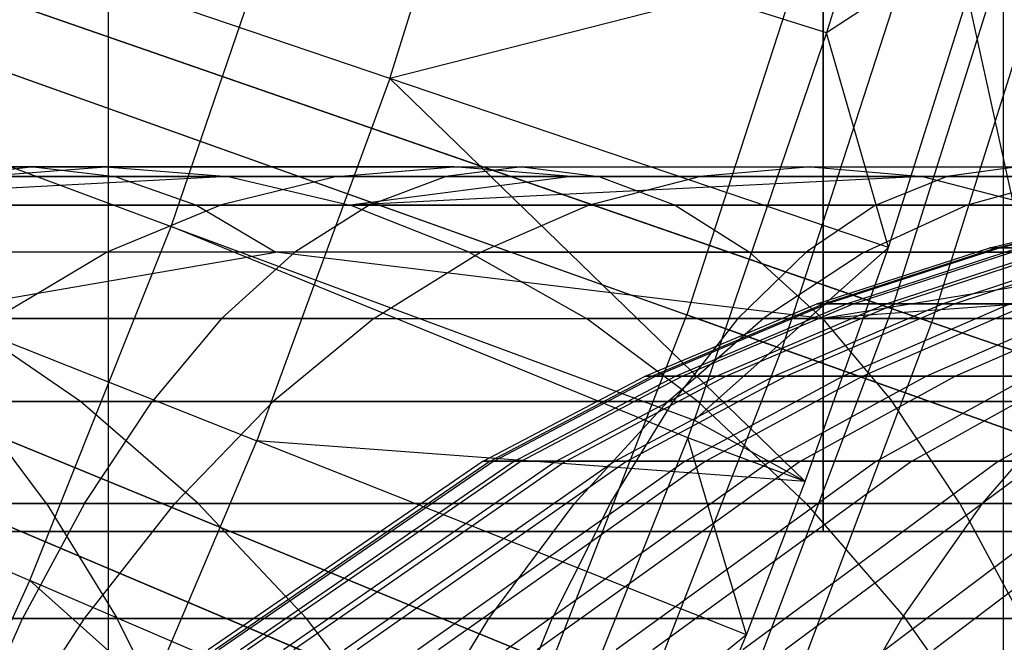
# Model space of a CAD drawing. Extents: x 0.1 to 12.1, y -6 to 6.
# Tile 170 of 256: x 7.953 to 8.223, y -0.83 to -0.66. Entities that reach past the tile are written whole.
import ezdxf

# ---------------------------------------------------------------- set-up
doc = ezdxf.new("R2010")
doc.units = 0
doc.header["$LTSCALE"] = 2.54
doc.layers.get('0').update_dxf_attribs({"linetype": 'CONTINUOUS'})

# ---------------------------------------------------------------- blocks, each defined once
blk = doc.blocks.new('DROPS_COLOR_B-11195_STL')
at = {"color": 0}
for p, q in [((8.26442, -0.8889, 51.36304), (7.87284, 0.89999, 51.22382)), ((8.26442, -0.8889, 51.36304), (7.87284, 0.89999, 51.22382)), ((7.977, -0.9, 47.44527), (7.977, 0.9, 47.44527)), ((7.977, -0.9, 47.44527), (7.977, 0.9, 47.44527)), ((7.977, -0.9, 40.42383), (7.977, 0.9, 40.42383)), ((7.977, -0.9, 40.42383), (7.977, 0.9, 40.42383)), ((8.22256, -0.9, 47.29956), (8.22256, 0.9, 47.29956)), ((8.22256, -0.9, 47.29956), (8.22256, 0.9, 47.29956)), ((8.22256, -0.9, 40.56953), (8.22256, 0.9, 40.56953)), ((8.22256, -0.9, 40.56953), (8.22256, 0.9, 40.56953)), ((8.17309, 0, 17.41607), (8.17309, -0.8, 17.41607)), ((8.17309, 0, 17.41607), (8.17309, -0.8, 17.41607)), ((8.17309, -0.8, 36.47914), (8.17309, 0, 36.47914)), ((8.17309, -0.8, 36.47914), (8.17309, 0, 36.47914)), ((8.05424, -0.67578, 13.42236), (8.08567, -0.57473, 13.42236)), ((8.05424, -0.67578, 13.42236), (8.08567, -0.57473, 13.42236)), ((7.99426, -0.71636, 13.35397), (8.02806, -0.61747, 13.35397)), ((7.99426, -0.71636, 13.35397), (8.02806, -0.61747, 13.35397)), ((8.17404, -0.66327, 13.28327), (8.02806, -0.61747, 13.35397)), ((8.17404, -0.66327, 13.28327), (8.02806, -0.61747, 13.35397)), ((8.17458, -0.6209, 2.3419), (8.13569, -0.7406, 2.3419)), ((8.17458, -0.6209, 2.3419), (8.13569, -0.7406, 2.3419)), ((8.1859, -0.62421, 13.28327), (8.17404, -0.66327, 13.28327)), ((8.1859, -0.62421, 13.28327), (8.17404, -0.66327, 13.28327)), ((8.05424, -0.67578, 13.42236), (7.91075, -0.62715, 13.48847)), ((8.05424, -0.67578, 13.42236), (7.91075, -0.62715, 13.48847)), ((8.20111, -0.62869, 13.03183), (8.16173, -0.7499, 13.03183)), ((8.20111, -0.62869, 13.03183), (8.16173, -0.7499, 13.03183)), ((8.2189, -0.6339, 13.3555), (8.05424, -0.67578, 13.42236)), ((8.2189, -0.6339, 13.3555), (8.05424, -0.67578, 13.42236)), ((8.2189, -0.6339, 13.3555), (8.17404, -0.66327, 13.28327)), ((8.2189, -0.6339, 13.3555), (8.17404, -0.66327, 13.28327)), ((8.19101, -0.72212, 13.3555), (8.2189, -0.6339, 13.3555)), ((8.19101, -0.72212, 13.3555), (8.2189, -0.6339, 13.3555)), ((7.85355, -0.63994, 2.21277), (8.13569, -0.7406, 2.3419)), ((7.85355, -0.63994, 2.21277), (8.13569, -0.7406, 2.3419)), ((7.88023, -0.64946, 13.16251), (8.16173, -0.7499, 13.03183)), ((7.88023, -0.64946, 13.16251), (8.16173, -0.7499, 13.03183)), ((7.84969, -0.66281, 13.42089), (7.99426, -0.71636, 13.35397)), ((7.84969, -0.66281, 13.42089), (7.99426, -0.71636, 13.35397)), ((8.17404, -0.66327, 13.28327), (8.13773, -0.76949, 13.28327)), ((8.17404, -0.66327, 13.28327), (8.13773, -0.76949, 13.28327)), ((8.19101, -0.72212, 13.3555), (8.17404, -0.66327, 13.28327)), ((8.19101, -0.72212, 13.3555), (8.17404, -0.66327, 13.28327)), ((8.05424, -0.67578, 13.42236), (8.01777, -0.77512, 13.42236)), ((8.05424, -0.67578, 13.42236), (8.01777, -0.77512, 13.42236)), ((8.16817, -0.78629, 13.3555), (8.05424, -0.67578, 13.42236)), ((8.19101, -0.72212, 13.3555), (8.05424, -0.67578, 13.42236)), ((8.16817, -0.78629, 13.3555), (8.05424, -0.67578, 13.42236)), ((8.19101, -0.72212, 13.3555), (8.05424, -0.67578, 13.42236)), ((7.82397, -0.70001, 57.28521), (7.95643, -0.70001, 57.34536)), ((7.82397, -0.70001, 57.28521), (7.95643, -0.70001, 57.34536)), ((7.97619, -0.70001, 55.28629), (7.88319, -0.70001, 55.21391)), ((7.97619, -0.70001, 55.28629), (7.88319, -0.70001, 55.21391)), ((7.95643, -0.70001, 57.34536), (7.934, -0.70263, 57.39665)), ((7.95643, -0.70001, 57.34536), (7.934, -0.70263, 57.39665)), ((7.94253, -0.70263, 55.33102), (7.97619, -0.70001, 55.28629)), ((7.94253, -0.70263, 55.33102), (7.97619, -0.70001, 55.28629)), ((7.95643, -0.70001, 57.34536), (8.09051, -0.70001, 57.40181)), ((7.95643, -0.70001, 57.34536), (8.09051, -0.70001, 57.40181)), ((7.95643, -0.70001, 57.34536), (7.97887, -0.70263, 57.29406)), ((7.95643, -0.70001, 57.34536), (7.97887, -0.70263, 57.29406)), ((7.97619, -0.70001, 55.28629), (8.00985, -0.70263, 55.24155)), ((8.07181, -0.70001, 55.35566), (7.97619, -0.70001, 55.28629)), ((7.97619, -0.70001, 55.28629), (8.00985, -0.70263, 55.24155)), ((8.07181, -0.70001, 55.35566), (7.97619, -0.70001, 55.28629)), ((8.03968, -0.70263, 55.40151), (8.07181, -0.70001, 55.35566)), ((8.03968, -0.70263, 55.40151), (8.07181, -0.70001, 55.35566)), ((8.09051, -0.70001, 57.40181), (8.06949, -0.70263, 57.45371)), ((8.09051, -0.70001, 57.40181), (8.06949, -0.70263, 57.45371)), ((8.10394, -0.70263, 55.30981), (8.07181, -0.70001, 55.35566)), ((8.07181, -0.70001, 55.35566), (8.16972, -0.70001, 55.42179)), ((8.07181, -0.70001, 55.35566), (8.16972, -0.70001, 55.42179)), ((8.10394, -0.70263, 55.30981), (8.07181, -0.70001, 55.35566)), ((8.09051, -0.70001, 57.40181), (8.22648, -0.70001, 57.45469)), ((8.09051, -0.70001, 57.40181), (8.22648, -0.70001, 57.45469)), ((8.09051, -0.70001, 57.40181), (8.11153, -0.70263, 57.34992)), ((8.09051, -0.70001, 57.40181), (8.11153, -0.70263, 57.34992)), ((8.16972, -0.70001, 55.42179), (8.13916, -0.70263, 55.4687)), ((8.16972, -0.70001, 55.42179), (8.13916, -0.70263, 55.4687)), ((8.16972, -0.70001, 55.42179), (8.2702, -0.70001, 55.48484)), ((8.16972, -0.70001, 55.42179), (8.20029, -0.70263, 55.37488)), ((8.16972, -0.70001, 55.42179), (8.2702, -0.70001, 55.48484)), ((8.16972, -0.70001, 55.42179), (8.20029, -0.70263, 55.37488)), ((8.22648, -0.70001, 57.45469), (8.20689, -0.70263, 57.50715)), ((8.22648, -0.70001, 57.45469), (8.20689, -0.70263, 57.50715)), ((7.97887, -0.70263, 57.29406), (7.84781, -0.70263, 57.23455)), ((7.97887, -0.70263, 57.29406), (7.84781, -0.70263, 57.23455)), ((8.00985, -0.70263, 55.24155), (7.86572, -0.7105, 55.05386)), ((8.00985, -0.70263, 55.24155), (7.86572, -0.7105, 55.05386)), ((7.91834, -0.70263, 55.17032), (8.00985, -0.70263, 55.24155)), ((7.91834, -0.70263, 55.17032), (8.00985, -0.70263, 55.24155)), ((8.06949, -0.70263, 57.45371), (7.934, -0.70263, 57.39665)), ((8.06949, -0.70263, 57.45371), (7.934, -0.70263, 57.39665)), ((8.03968, -0.70263, 55.40151), (7.94253, -0.70263, 55.33102)), ((8.03968, -0.70263, 55.40151), (7.94253, -0.70263, 55.33102)), ((8.11153, -0.70263, 57.34992), (7.97887, -0.70263, 57.29406)), ((7.97887, -0.70263, 57.29406), (8.00121, -0.7105, 57.24299)), ((7.97887, -0.70263, 57.29406), (8.00121, -0.7105, 57.24299)), ((8.11153, -0.70263, 57.34992), (7.97887, -0.70263, 57.29406)), ((8.03968, -0.70263, 55.40151), (8.0077, -0.7105, 55.44716)), ((8.03968, -0.70263, 55.40151), (8.0077, -0.7105, 55.44716)), ((8.00985, -0.70263, 55.24155), (8.10394, -0.70263, 55.30981)), ((8.00985, -0.70263, 55.24155), (8.10394, -0.70263, 55.30981)), ((8.00985, -0.70263, 55.24155), (8.04336, -0.7105, 55.197)), ((8.00985, -0.70263, 55.24155), (8.04336, -0.7105, 55.197)), ((8.03968, -0.70263, 55.40151), (8.13916, -0.70263, 55.4687)), ((8.03968, -0.70263, 55.40151), (8.13916, -0.70263, 55.4687)), ((8.20029, -0.70263, 55.37488), (8.04336, -0.7105, 55.197)), ((8.10394, -0.70263, 55.30981), (8.04336, -0.7105, 55.197)), ((8.20029, -0.70263, 55.37488), (8.04336, -0.7105, 55.197)), ((8.10394, -0.70263, 55.30981), (8.04336, -0.7105, 55.197)), ((8.04856, -0.7105, 57.50537), (8.06949, -0.70263, 57.45371)), ((8.04856, -0.7105, 57.50537), (8.06949, -0.70263, 57.45371)), ((8.20689, -0.70263, 57.50715), (8.06949, -0.70263, 57.45371)), ((8.20689, -0.70263, 57.50715), (8.06949, -0.70263, 57.45371)), ((8.10394, -0.70263, 55.30981), (8.20029, -0.70263, 55.37488)), ((8.10394, -0.70263, 55.30981), (8.20029, -0.70263, 55.37488)), ((8.10873, -0.7105, 55.5154), (8.13916, -0.70263, 55.4687)), ((8.10873, -0.7105, 55.5154), (8.13916, -0.70263, 55.4687)), ((8.24606, -0.70263, 57.40224), (8.11153, -0.70263, 57.34992)), ((8.11153, -0.70263, 57.34992), (8.13246, -0.7105, 57.29825)), ((8.11153, -0.70263, 57.34992), (8.13246, -0.7105, 57.29825)), ((8.24606, -0.70263, 57.40224), (8.11153, -0.70263, 57.34992)), ((8.24125, -0.70263, 55.53275), (8.13916, -0.70263, 55.4687)), ((8.24125, -0.70263, 55.53275), (8.13916, -0.70263, 55.4687)), ((8.1874, -0.7105, 57.55937), (8.20689, -0.70263, 57.50715)), ((8.1874, -0.7105, 57.55937), (8.20689, -0.70263, 57.50715)), ((8.20029, -0.70263, 55.37488), (8.29916, -0.70263, 55.43692)), ((8.20029, -0.70263, 55.37488), (8.29916, -0.70263, 55.43692)), ((8.20029, -0.70263, 55.37488), (8.23071, -0.7105, 55.32818)), ((8.20029, -0.70263, 55.37488), (8.23071, -0.7105, 55.32818)), ((8.34572, -0.70263, 57.55677), (8.20689, -0.70263, 57.50715)), ((8.34572, -0.70263, 57.55677), (8.20689, -0.70263, 57.50715)), ((8.21242, -0.7105, 55.58046), (8.24125, -0.70263, 55.53275)), ((8.21242, -0.7105, 55.58046), (8.24125, -0.70263, 55.53275)), ((8.04336, -0.7105, 55.197), (7.86572, -0.7105, 55.05386)), ((8.04336, -0.7105, 55.197), (7.86572, -0.7105, 55.05386)), ((7.87154, -0.7105, 57.18411), (8.00121, -0.7105, 57.24299)), ((7.87154, -0.7105, 57.18411), (8.00121, -0.7105, 57.24299)), ((7.90902, -0.7105, 55.37557), (8.0077, -0.7105, 55.44716)), ((7.90902, -0.7105, 55.37557), (8.0077, -0.7105, 55.44716)), ((7.91166, -0.7105, 57.44772), (8.04856, -0.7105, 57.50537)), ((7.91166, -0.7105, 57.44772), (8.04856, -0.7105, 57.50537)), ((7.97654, -0.72343, 55.49161), (8.0077, -0.7105, 55.44716)), ((7.97654, -0.72343, 55.49161), (8.0077, -0.7105, 55.44716)), ((8.00121, -0.7105, 57.24299), (8.13246, -0.7105, 57.29825)), ((8.00121, -0.7105, 57.24299), (8.13246, -0.7105, 57.29825)), ((8.00121, -0.7105, 57.24299), (8.02296, -0.72343, 57.19325)), ((8.00121, -0.7105, 57.24299), (8.02296, -0.72343, 57.19325)), ((8.10873, -0.7105, 55.5154), (8.0077, -0.7105, 55.44716)), ((8.10873, -0.7105, 55.5154), (8.0077, -0.7105, 55.44716)), ((8.04856, -0.7105, 57.50537), (8.02818, -0.72343, 57.55569)), ((8.04856, -0.7105, 57.50537), (8.02818, -0.72343, 57.55569)), ((8.07599, -0.72343, 55.15363), (8.04336, -0.7105, 55.197)), ((8.04336, -0.7105, 55.197), (8.23071, -0.7105, 55.32818)), ((8.04336, -0.7105, 55.197), (8.23071, -0.7105, 55.32818)), ((8.07599, -0.72343, 55.15363), (8.04336, -0.7105, 55.197)), ((8.04856, -0.7105, 57.50537), (8.1874, -0.7105, 57.55937)), ((8.04856, -0.7105, 57.50537), (8.1874, -0.7105, 57.55937)), ((8.07909, -0.72343, 55.56088), (8.10873, -0.7105, 55.5154)), ((8.07909, -0.72343, 55.56088), (8.10873, -0.7105, 55.5154)), ((8.21242, -0.7105, 55.58046), (8.10873, -0.7105, 55.5154)), ((8.21242, -0.7105, 55.58046), (8.10873, -0.7105, 55.5154)), ((8.13246, -0.7105, 57.29825), (8.26556, -0.7105, 57.35002)), ((8.13246, -0.7105, 57.29825), (8.26556, -0.7105, 57.35002)), ((8.13246, -0.7105, 57.29825), (8.15284, -0.72343, 57.24794)), ((8.13246, -0.7105, 57.29825), (8.15284, -0.72343, 57.24794)), ((8.1874, -0.7105, 57.55937), (8.16841, -0.72343, 57.61022)), ((8.1874, -0.7105, 57.55937), (8.16841, -0.72343, 57.61022)), ((8.18434, -0.72343, 55.62692), (8.21242, -0.7105, 55.58046)), ((8.18434, -0.72343, 55.62692), (8.21242, -0.7105, 55.58046)), ((8.1874, -0.7105, 57.55937), (8.32767, -0.7105, 57.60951)), ((8.1874, -0.7105, 57.55937), (8.32767, -0.7105, 57.60951)), ((8.31824, -0.7105, 55.64199), (8.21242, -0.7105, 55.58046)), ((8.31824, -0.7105, 55.64199), (8.21242, -0.7105, 55.58046)), ((8.21876, -0.72218, 52.48011), (8.26784, -0.71065, 52.48036)), ((8.21876, -0.72218, 52.48011), (8.26784, -0.71065, 52.48036)), ((8.22051, -0.72218, 52.57053), (8.26954, -0.71065, 52.5684)), ((8.22051, -0.72218, 52.57053), (8.26954, -0.71065, 52.5684)), ((8.22143, -0.72218, 52.39041), (8.27044, -0.71065, 52.39302)), ((8.22143, -0.72218, 52.39041), (8.27044, -0.71065, 52.39302)), ((7.95549, -0.8134, 13.35397), (7.99426, -0.71636, 13.35397)), ((7.95549, -0.8134, 13.35397), (7.99426, -0.71636, 13.35397)), ((8.13595, -0.77428, 13.28327), (7.99426, -0.71636, 13.35397)), ((7.99426, -0.71636, 13.35397), (8.13773, -0.76949, 13.28327)), ((8.13595, -0.77428, 13.28327), (7.99426, -0.71636, 13.35397)), ((7.99426, -0.71636, 13.35397), (8.13773, -0.76949, 13.28327)), ((7.8769, -0.71935, 13.48847), (8.01777, -0.77512, 13.42236)), ((7.8769, -0.71935, 13.48847), (8.01777, -0.77512, 13.42236)), ((7.97654, -0.72343, 55.49161), (7.87638, -0.72343, 55.41895)), ((7.97654, -0.72343, 55.49161), (7.87638, -0.72343, 55.41895)), ((8.02818, -0.72343, 57.55569), (7.8899, -0.72343, 57.49746)), ((8.02818, -0.72343, 57.55569), (7.8899, -0.72343, 57.49746)), ((8.02296, -0.72343, 57.19325), (7.89465, -0.72343, 57.13499)), ((8.02296, -0.72343, 57.19325), (7.89465, -0.72343, 57.13499)), ((8.07599, -0.72343, 55.15363), (7.9012, -0.72343, 55.01278)), ((8.07599, -0.72343, 55.15363), (7.9012, -0.72343, 55.01278)), ((7.91744, -0.74162, 57.08654), (8.02296, -0.72343, 57.19325)), ((7.91744, -0.74162, 57.08654), (8.02296, -0.72343, 57.19325)), ((7.94582, -0.74162, 55.53546), (7.97654, -0.72343, 55.49161)), ((7.94582, -0.74162, 55.53546), (7.97654, -0.72343, 55.49161)), ((8.07909, -0.72343, 55.56088), (7.97654, -0.72343, 55.49161)), ((8.07909, -0.72343, 55.56088), (7.97654, -0.72343, 55.49161)), ((8.00808, -0.74162, 57.60531), (8.02818, -0.72343, 57.55569)), ((8.00808, -0.74162, 57.60531), (8.02818, -0.72343, 57.55569)), ((8.17294, -0.74162, 57.19832), (8.02296, -0.72343, 57.19325)), ((8.17294, -0.74162, 57.19832), (8.02296, -0.72343, 57.19325)), ((8.15284, -0.72343, 57.24794), (8.02296, -0.72343, 57.19325)), ((8.15284, -0.72343, 57.24794), (8.02296, -0.72343, 57.19325)), ((8.16841, -0.72343, 57.61022), (8.02818, -0.72343, 57.55569)), ((8.16841, -0.72343, 57.61022), (8.02818, -0.72343, 57.55569)), ((8.04987, -0.74162, 55.60573), (8.07909, -0.72343, 55.56088)), ((8.04987, -0.74162, 55.60573), (8.07909, -0.72343, 55.56088)), ((8.07599, -0.72343, 55.15363), (8.26035, -0.72343, 55.2827)), ((8.07599, -0.72343, 55.15363), (8.26035, -0.72343, 55.2827)), ((8.07599, -0.72343, 55.15363), (8.10818, -0.74162, 55.11084)), ((8.07599, -0.72343, 55.15363), (8.10818, -0.74162, 55.11084)), ((8.18434, -0.72343, 55.62692), (8.07909, -0.72343, 55.56088)), ((8.18434, -0.72343, 55.62692), (8.07909, -0.72343, 55.56088)), ((8.19101, -0.72212, 13.3555), (8.13773, -0.76949, 13.28327)), ((8.19101, -0.72212, 13.3555), (8.13773, -0.76949, 13.28327)), ((8.14968, -0.74162, 57.66038), (8.16841, -0.72343, 57.61022)), ((8.14968, -0.74162, 57.66038), (8.16841, -0.72343, 57.61022)), ((8.17294, -0.74162, 57.19832), (8.15284, -0.72343, 57.24794)), ((8.28455, -0.72343, 57.29916), (8.15284, -0.72343, 57.24794)), ((8.17294, -0.74162, 57.19832), (8.15284, -0.72343, 57.24794)), ((8.28455, -0.72343, 57.29916), (8.15284, -0.72343, 57.24794)), ((8.18434, -0.72343, 55.62692), (8.15665, -0.74162, 55.67274)), ((8.18434, -0.72343, 55.62692), (8.15665, -0.74162, 55.67274)), ((8.16817, -0.78629, 13.3555), (8.19101, -0.72212, 13.3555)), ((8.16817, -0.78629, 13.3555), (8.19101, -0.72212, 13.3555)), ((8.31009, -0.72343, 57.66086), (8.16841, -0.72343, 57.61022)), ((8.31009, -0.72343, 57.66086), (8.16841, -0.72343, 57.61022)), ((8.17136, -0.73758, 52.47988), (8.21876, -0.72218, 52.48011)), ((8.17136, -0.73758, 52.47988), (8.21876, -0.72218, 52.48011)), ((8.41762, -0.72343, 57.34673), (8.17294, -0.74162, 57.19832)), ((8.41762, -0.72343, 57.34673), (8.17294, -0.74162, 57.19832)), ((8.28455, -0.72343, 57.29916), (8.17294, -0.74162, 57.19832)), ((8.28455, -0.72343, 57.29916), (8.17294, -0.74162, 57.19832)), ((8.17315, -0.73758, 52.5726), (8.22051, -0.72218, 52.57053)), ((8.17315, -0.73758, 52.5726), (8.22051, -0.72218, 52.57053)), ((8.1741, -0.73758, 52.38788), (8.22143, -0.72218, 52.39041)), ((8.1741, -0.73758, 52.38788), (8.22143, -0.72218, 52.39041)), ((8.1795, -0.73758, 52.66512), (8.2267, -0.72218, 52.66075)), ((8.1795, -0.73758, 52.66512), (8.2267, -0.72218, 52.66075)), ((8.1813, -0.73758, 52.29614), (8.22845, -0.72218, 52.30094)), ((8.1813, -0.73758, 52.29614), (8.22845, -0.72218, 52.30094)), ((8.18434, -0.72343, 55.62692), (8.29175, -0.72343, 55.68937)), ((8.18434, -0.72343, 55.62692), (8.29175, -0.72343, 55.68937)), ((8.19041, -0.73758, 52.75759), (8.23733, -0.72218, 52.75093)), ((8.19041, -0.73758, 52.75759), (8.23733, -0.72218, 52.75093)), ((8.19295, -0.73758, 52.20455), (8.23981, -0.72218, 52.21162)), ((8.19295, -0.73758, 52.20455), (8.23981, -0.72218, 52.21162)), ((8.2058, -0.73758, 52.84943), (8.25234, -0.72218, 52.84049)), ((8.2058, -0.73758, 52.84943), (8.25234, -0.72218, 52.84049)), ((8.20898, -0.73758, 52.11361), (8.25545, -0.72218, 52.12295)), ((8.20898, -0.73758, 52.11361), (8.25545, -0.72218, 52.12295)), ((8.22051, -0.72218, 52.57053), (8.21876, -0.72218, 52.48011)), ((8.21876, -0.72218, 52.48011), (8.22143, -0.72218, 52.39041)), ((8.22051, -0.72218, 52.57053), (8.21876, -0.72218, 52.48011)), ((8.21876, -0.72218, 52.48011), (8.22143, -0.72218, 52.39041)), ((8.2267, -0.72218, 52.66075), (8.22051, -0.72218, 52.57053)), ((8.2267, -0.72218, 52.66075), (8.22051, -0.72218, 52.57053)), ((8.22143, -0.72218, 52.39041), (8.22845, -0.72218, 52.30094)), ((8.22143, -0.72218, 52.39041), (8.22845, -0.72218, 52.30094)), ((8.12426, -0.7574, 52.47964), (8.17136, -0.73758, 52.47988)), ((8.12426, -0.7574, 52.47964), (8.17136, -0.73758, 52.47988)), ((8.1261, -0.7574, 52.57465), (8.17315, -0.73758, 52.5726)), ((8.1261, -0.7574, 52.57465), (8.17315, -0.73758, 52.5726)), ((8.12707, -0.7574, 52.38538), (8.1741, -0.73758, 52.38788)), ((8.12707, -0.7574, 52.38538), (8.1741, -0.73758, 52.38788)), ((8.1326, -0.7574, 52.66945), (8.1795, -0.73758, 52.66512)), ((8.1326, -0.7574, 52.66945), (8.1795, -0.73758, 52.66512)), ((8.13444, -0.7574, 52.29136), (8.1813, -0.73758, 52.29614)), ((8.13444, -0.7574, 52.29136), (8.1813, -0.73758, 52.29614)), ((8.14378, -0.7574, 52.7642), (8.19041, -0.73758, 52.75759)), ((8.14378, -0.7574, 52.7642), (8.19041, -0.73758, 52.75759)), ((8.14638, -0.7574, 52.19752), (8.19295, -0.73758, 52.20455)), ((8.14638, -0.7574, 52.19752), (8.19295, -0.73758, 52.20455)), ((8.15955, -0.7574, 52.85831), (8.2058, -0.73758, 52.84943)), ((8.15955, -0.7574, 52.85831), (8.2058, -0.73758, 52.84943)), ((8.16281, -0.7574, 52.10434), (8.20898, -0.73758, 52.11361)), ((8.16281, -0.7574, 52.10434), (8.20898, -0.73758, 52.11361)), ((8.17136, -0.73758, 52.47988), (8.17315, -0.73758, 52.5726)), ((8.1741, -0.73758, 52.38788), (8.17136, -0.73758, 52.47988)), ((8.17136, -0.73758, 52.47988), (8.17315, -0.73758, 52.5726)), ((8.1741, -0.73758, 52.38788), (8.17136, -0.73758, 52.47988)), ((8.17315, -0.73758, 52.5726), (8.1795, -0.73758, 52.66512)), ((8.17315, -0.73758, 52.5726), (8.1795, -0.73758, 52.66512)), ((8.1813, -0.73758, 52.29614), (8.1741, -0.73758, 52.38788)), ((8.1813, -0.73758, 52.29614), (8.1741, -0.73758, 52.38788)), ((8.17846, -0.7574, 52.94572), (8.22425, -0.73758, 52.93474)), ((8.17846, -0.7574, 52.94572), (8.22425, -0.73758, 52.93474)), ((8.1795, -0.73758, 52.66512), (8.19041, -0.73758, 52.75759)), ((8.1795, -0.73758, 52.66512), (8.19041, -0.73758, 52.75759)), ((8.19295, -0.73758, 52.20455), (8.1813, -0.73758, 52.29614)), ((8.19295, -0.73758, 52.20455), (8.1813, -0.73758, 52.29614)), ((8.18384, -0.7574, 52.01144), (8.22951, -0.73758, 52.02295)), ((8.18384, -0.7574, 52.01144), (8.22951, -0.73758, 52.02295)), ((8.19041, -0.73758, 52.75759), (8.2058, -0.73758, 52.84943)), ((8.19041, -0.73758, 52.75759), (8.2058, -0.73758, 52.84943)), ((8.20898, -0.73758, 52.11361), (8.19295, -0.73758, 52.20455)), ((8.20898, -0.73758, 52.11361), (8.19295, -0.73758, 52.20455)), ((8.2013, -0.7574, 53.03219), (8.24654, -0.73758, 53.01912)), ((8.2013, -0.7574, 53.03219), (8.24654, -0.73758, 53.01912)), ((8.2058, -0.73758, 52.84943), (8.22425, -0.73758, 52.93474)), ((8.2058, -0.73758, 52.84943), (8.22425, -0.73758, 52.93474)), ((8.22951, -0.73758, 52.02295), (8.20898, -0.73758, 52.11361)), ((8.22951, -0.73758, 52.02295), (8.20898, -0.73758, 52.11361)), ((8.20933, -0.7574, 51.91966), (8.25438, -0.73758, 51.93338)), ((8.20933, -0.7574, 51.91966), (8.25438, -0.73758, 51.93338)), ((8.09002, -0.85789, 2.3419), (7.81409, -0.74128, 2.21277)), ((8.09002, -0.85789, 2.3419), (7.81409, -0.74128, 2.21277)), ((7.86845, -0.74162, 57.54651), (8.00808, -0.74162, 57.60531)), ((7.86845, -0.74162, 57.54651), (8.00808, -0.74162, 57.60531)), ((7.91744, -0.74162, 57.08654), (8.17294, -0.74162, 57.19832)), ((7.91744, -0.74162, 57.08654), (8.17294, -0.74162, 57.19832)), ((7.96934, -0.76432, 54.93388), (7.93619, -0.74162, 54.97226)), ((7.93619, -0.74162, 54.97226), (8.10818, -0.74162, 55.11084)), ((7.96934, -0.76432, 54.93388), (7.93619, -0.74162, 54.97226)), ((7.93619, -0.74162, 54.97226), (8.10818, -0.74162, 55.11084)), ((8.04987, -0.74162, 55.60573), (7.94582, -0.74162, 55.53546)), ((8.04987, -0.74162, 55.60573), (7.94582, -0.74162, 55.53546)), ((8.00808, -0.74162, 57.60531), (7.98904, -0.76432, 57.65231)), ((8.00808, -0.74162, 57.60531), (7.98904, -0.76432, 57.65231)), ((8.00808, -0.74162, 57.60531), (8.14968, -0.74162, 57.66038)), ((8.00808, -0.74162, 57.60531), (8.14968, -0.74162, 57.66038)), ((8.04987, -0.74162, 55.60573), (8.02219, -0.76432, 55.64821)), ((8.04987, -0.74162, 55.60573), (8.02219, -0.76432, 55.64821)), ((8.04987, -0.74162, 55.60573), (8.15665, -0.74162, 55.67274)), ((8.04987, -0.74162, 55.60573), (8.15665, -0.74162, 55.67274)), ((8.09002, -0.85789, 2.3419), (8.13569, -0.7406, 2.3419)), ((8.09002, -0.85789, 2.3419), (8.13569, -0.7406, 2.3419)), ((8.28958, -0.74162, 55.23784), (8.10818, -0.74162, 55.11084)), ((8.13867, -0.76432, 55.07032), (8.10818, -0.74162, 55.11084)), ((8.28958, -0.74162, 55.23784), (8.10818, -0.74162, 55.11084)), ((8.13867, -0.76432, 55.07032), (8.10818, -0.74162, 55.11084)), ((8.13043, -0.76432, 55.71613), (8.15665, -0.74162, 55.67274)), ((8.13043, -0.76432, 55.71613), (8.15665, -0.74162, 55.67274)), ((8.14968, -0.74162, 57.66038), (8.13195, -0.76432, 57.70789)), ((8.14968, -0.74162, 57.66038), (8.13195, -0.76432, 57.70789)), ((8.41067, -0.83872, 2.48739), (8.13569, -0.7406, 2.3419)), ((8.41067, -0.83872, 2.48739), (8.13569, -0.7406, 2.3419)), ((8.14968, -0.74162, 57.66038), (8.29275, -0.74162, 57.71152)), ((8.14968, -0.74162, 57.66038), (8.29275, -0.74162, 57.71152)), ((8.26563, -0.74162, 55.73611), (8.15665, -0.74162, 55.67274)), ((8.26563, -0.74162, 55.73611), (8.15665, -0.74162, 55.67274)), ((8.17294, -0.74162, 57.19832), (8.43496, -0.74162, 57.29608)), ((8.17294, -0.74162, 57.19832), (8.43496, -0.74162, 57.29608)), ((8.17294, -0.74162, 57.19832), (8.19197, -0.76432, 57.15132)), ((8.17294, -0.74162, 57.19832), (8.19197, -0.76432, 57.15132)), ((8.16173, -0.7499, 13.03183), (8.11549, -0.86866, 13.03183)), ((8.16173, -0.7499, 13.03183), (8.11549, -0.86866, 13.03183)), ((8.16173, -0.7499, 13.03183), (8.436, -0.84776, 12.88484)), ((8.16173, -0.7499, 13.03183), (8.436, -0.84776, 12.88484)), ((7.81382, -0.75261, 13.42089), (7.95549, -0.8134, 13.35397)), ((7.81382, -0.75261, 13.42089), (7.95549, -0.8134, 13.35397)), ((7.84018, -0.75231, 13.16251), (8.11549, -0.86866, 13.03183)), ((7.84018, -0.75231, 13.16251), (8.11549, -0.86866, 13.03183)), ((8.07985, -0.78068, 52.47941), (8.12426, -0.7574, 52.47964)), ((8.07985, -0.78068, 52.47941), (8.12426, -0.7574, 52.47964)), ((8.08172, -0.78068, 52.57658), (8.1261, -0.7574, 52.57465)), ((8.08172, -0.78068, 52.57658), (8.1261, -0.7574, 52.57465)), ((8.08272, -0.78068, 52.38301), (8.12707, -0.7574, 52.38538)), ((8.08272, -0.78068, 52.38301), (8.12707, -0.7574, 52.38538)), ((8.08838, -0.78068, 52.67354), (8.1326, -0.7574, 52.66945)), ((8.08838, -0.78068, 52.67354), (8.1326, -0.7574, 52.66945)), ((8.09026, -0.78068, 52.28687), (8.13444, -0.7574, 52.29136)), ((8.09026, -0.78068, 52.28687), (8.13444, -0.7574, 52.29136)), ((8.09981, -0.78068, 52.77044), (8.14378, -0.7574, 52.7642)), ((8.09981, -0.78068, 52.77044), (8.14378, -0.7574, 52.7642)), ((8.10247, -0.78068, 52.19088), (8.14638, -0.7574, 52.19752)), ((8.10247, -0.78068, 52.19088), (8.14638, -0.7574, 52.19752)), ((8.11594, -0.78068, 52.86668), (8.15955, -0.7574, 52.85831)), ((8.11594, -0.78068, 52.86668), (8.15955, -0.7574, 52.85831)), ((8.11927, -0.78068, 52.09559), (8.16281, -0.7574, 52.10434)), ((8.11927, -0.78068, 52.09559), (8.16281, -0.7574, 52.10434)), ((8.12426, -0.7574, 52.47964), (8.1261, -0.7574, 52.57465)), ((8.12707, -0.7574, 52.38538), (8.12426, -0.7574, 52.47964)), ((8.12426, -0.7574, 52.47964), (8.1261, -0.7574, 52.57465)), ((8.12707, -0.7574, 52.38538), (8.12426, -0.7574, 52.47964)), ((8.1261, -0.7574, 52.57465), (8.1326, -0.7574, 52.66945)), ((8.1261, -0.7574, 52.57465), (8.1326, -0.7574, 52.66945)), ((8.13444, -0.7574, 52.29136), (8.12707, -0.7574, 52.38538)), ((8.13444, -0.7574, 52.29136), (8.12707, -0.7574, 52.38538)), ((8.1326, -0.7574, 52.66945), (8.14378, -0.7574, 52.7642)), ((8.1326, -0.7574, 52.66945), (8.14378, -0.7574, 52.7642)), ((8.14638, -0.7574, 52.19752), (8.13444, -0.7574, 52.29136)), ((8.14638, -0.7574, 52.19752), (8.13444, -0.7574, 52.29136)), ((8.13527, -0.78068, 52.95608), (8.17846, -0.7574, 52.94572)), ((8.13527, -0.78068, 52.95608), (8.17846, -0.7574, 52.94572)), ((8.14078, -0.78068, 52.00058), (8.18384, -0.7574, 52.01144)), ((8.14078, -0.78068, 52.00058), (8.18384, -0.7574, 52.01144)), ((8.14378, -0.7574, 52.7642), (8.15955, -0.7574, 52.85831)), ((8.14378, -0.7574, 52.7642), (8.15955, -0.7574, 52.85831)), ((8.16281, -0.7574, 52.10434), (8.14638, -0.7574, 52.19752)), ((8.16281, -0.7574, 52.10434), (8.14638, -0.7574, 52.19752)), ((8.15863, -0.78068, 53.04451), (8.2013, -0.7574, 53.03219)), ((8.15863, -0.78068, 53.04451), (8.2013, -0.7574, 53.03219)), ((8.15955, -0.7574, 52.85831), (8.17846, -0.7574, 52.94572)), ((8.15955, -0.7574, 52.85831), (8.17846, -0.7574, 52.94572)), ((8.18384, -0.7574, 52.01144), (8.16281, -0.7574, 52.10434)), ((8.18384, -0.7574, 52.01144), (8.16281, -0.7574, 52.10434)), ((8.16684, -0.78068, 51.90672), (8.20933, -0.7574, 51.91966)), ((8.16684, -0.78068, 51.90672), (8.20933, -0.7574, 51.91966)), ((8.17846, -0.7574, 52.94572), (8.2013, -0.7574, 53.03219)), ((8.17846, -0.7574, 52.94572), (8.2013, -0.7574, 53.03219)), ((8.20933, -0.7574, 51.91966), (8.18384, -0.7574, 52.01144)), ((8.20933, -0.7574, 51.91966), (8.18384, -0.7574, 52.01144)), ((8.1877, -0.78068, 53.13686), (8.22972, -0.7574, 53.12249)), ((8.1877, -0.78068, 53.13686), (8.22972, -0.7574, 53.12249)), ((8.19738, -0.78068, 51.81432), (8.23919, -0.7574, 51.82932)), ((8.19738, -0.78068, 51.81432), (8.23919, -0.7574, 51.82932)), ((8.2013, -0.7574, 53.03219), (8.22972, -0.7574, 53.12249)), ((8.2013, -0.7574, 53.03219), (8.22972, -0.7574, 53.12249)), ((8.23919, -0.7574, 51.82932), (8.20933, -0.7574, 51.91966)), ((8.23919, -0.7574, 51.82932), (8.20933, -0.7574, 51.91966)), ((8.22117, -0.78068, 53.2277), (8.26244, -0.7574, 53.21131)), ((8.22117, -0.78068, 53.2277), (8.26244, -0.7574, 53.21131)), ((7.809, -0.76432, 54.78562), (7.96934, -0.76432, 54.93388)), ((7.809, -0.76432, 54.78562), (7.96934, -0.76432, 54.93388)), ((7.98904, -0.76432, 57.65231), (7.84813, -0.76432, 57.59297)), ((7.98904, -0.76432, 57.65231), (7.84813, -0.76432, 57.59297)), ((7.91672, -0.76432, 55.57698), (8.02219, -0.76432, 55.64821)), ((7.91672, -0.76432, 55.57698), (8.02219, -0.76432, 55.64821)), ((7.96008, -0.79228, 56.99592), (7.93903, -0.76432, 57.04066)), ((8.19197, -0.76432, 57.15132), (7.93903, -0.76432, 57.04066)), ((7.96008, -0.79228, 56.99592), (7.93903, -0.76432, 57.04066)), ((8.19197, -0.76432, 57.15132), (7.93903, -0.76432, 57.04066)), ((7.96934, -0.76432, 54.93388), (8.13867, -0.76432, 55.07032)), ((8.00166, -0.79228, 54.89646), (7.96934, -0.76432, 54.93388)), ((7.96934, -0.76432, 54.93388), (8.13867, -0.76432, 55.07032)), ((8.00166, -0.79228, 54.89646), (7.96934, -0.76432, 54.93388)), ((7.97048, -0.79228, 57.69814), (7.98904, -0.76432, 57.65231)), ((7.97048, -0.79228, 57.69814), (7.98904, -0.76432, 57.65231)), ((8.13195, -0.76432, 57.70789), (7.98904, -0.76432, 57.65231)), ((8.13195, -0.76432, 57.70789), (7.98904, -0.76432, 57.65231)), ((7.9952, -0.79228, 55.68964), (8.02219, -0.76432, 55.64821)), ((7.9952, -0.79228, 55.68964), (8.02219, -0.76432, 55.64821)), ((8.13043, -0.76432, 55.71613), (8.02219, -0.76432, 55.64821)), ((8.13043, -0.76432, 55.71613), (8.02219, -0.76432, 55.64821)), ((8.10485, -0.79228, 55.75845), (8.13043, -0.76432, 55.71613)), ((8.10485, -0.79228, 55.75845), (8.13043, -0.76432, 55.71613)), ((8.11465, -0.79228, 57.75421), (8.13195, -0.76432, 57.70789)), ((8.11465, -0.79228, 57.75421), (8.13195, -0.76432, 57.70789)), ((8.24089, -0.76432, 55.78036), (8.13043, -0.76432, 55.71613)), ((8.24089, -0.76432, 55.78036), (8.13043, -0.76432, 55.71613)), ((8.27633, -0.76432, 57.75949), (8.13195, -0.76432, 57.70789)), ((8.27633, -0.76432, 57.75949), (8.13195, -0.76432, 57.70789)), ((8.13867, -0.76432, 55.07032), (8.31726, -0.76432, 55.19536)), ((8.16839, -0.79228, 55.03081), (8.13867, -0.76432, 55.07032)), ((8.13867, -0.76432, 55.07032), (8.31726, -0.76432, 55.19536)), ((8.16839, -0.79228, 55.03081), (8.13867, -0.76432, 55.07032)), ((8.21054, -0.79228, 57.10549), (8.19197, -0.76432, 57.15132)), ((8.45139, -0.76432, 57.2481), (8.19197, -0.76432, 57.15132)), ((8.21054, -0.79228, 57.10549), (8.19197, -0.76432, 57.15132)), ((8.45139, -0.76432, 57.2481), (8.19197, -0.76432, 57.15132)), ((8.21677, -0.79228, 55.82353), (8.24089, -0.76432, 55.78036)), ((8.21677, -0.79228, 55.82353), (8.24089, -0.76432, 55.78036)), ((8.13773, -0.76949, 13.28327), (8.13595, -0.77428, 13.28327)), ((8.13773, -0.76949, 13.28327), (8.13595, -0.77428, 13.28327)), ((8.16817, -0.78629, 13.3555), (8.13773, -0.76949, 13.28327)), ((8.16817, -0.78629, 13.3555), (8.13773, -0.76949, 13.28327)), ((7.97635, -0.87251, 13.42236), (8.01777, -0.77512, 13.42236)), ((7.97635, -0.87251, 13.42236), (8.01777, -0.77512, 13.42236)), ((8.15203, -0.82828, 13.3555), (8.01777, -0.77512, 13.42236)), ((8.15203, -0.82828, 13.3555), (8.01777, -0.77512, 13.42236)), ((8.16817, -0.78629, 13.3555), (8.01777, -0.77512, 13.42236)), ((8.16817, -0.78629, 13.3555), (8.01777, -0.77512, 13.42236)), ((8.13595, -0.77428, 13.28327), (8.09609, -0.87374, 13.28327)), ((8.13595, -0.77428, 13.28327), (8.09609, -0.87374, 13.28327)), ((8.16817, -0.78629, 13.3555), (8.13595, -0.77428, 13.28327)), ((8.16817, -0.78629, 13.3555), (8.13595, -0.77428, 13.28327)), ((8.15203, -0.82828, 13.3555), (8.13595, -0.77428, 13.28327)), ((8.15203, -0.82828, 13.3555), (8.13595, -0.77428, 13.28327)), ((8.07985, -0.78068, 52.47941), (8.00437, -0.83242, 52.47903)), ((8.07985, -0.78068, 52.47941), (8.00437, -0.83242, 52.47903)), ((8.08172, -0.78068, 52.57658), (8.00631, -0.83242, 52.57986)), ((8.08172, -0.78068, 52.57658), (8.00631, -0.83242, 52.57986)), ((8.08272, -0.78068, 52.38301), (8.00735, -0.83242, 52.37899)), ((8.08272, -0.78068, 52.38301), (8.00735, -0.83242, 52.37899)), ((8.08838, -0.78068, 52.67354), (8.01322, -0.83242, 52.68047)), ((8.08838, -0.78068, 52.67354), (8.01322, -0.83242, 52.68047)), ((8.09026, -0.78068, 52.28687), (8.01517, -0.83242, 52.27922)), ((8.09026, -0.78068, 52.28687), (8.01517, -0.83242, 52.27922)), ((8.09981, -0.78068, 52.77044), (8.02508, -0.83242, 52.78104)), ((8.09981, -0.78068, 52.77044), (8.02508, -0.83242, 52.78104)), ((8.10247, -0.78068, 52.19088), (8.02784, -0.83242, 52.17961)), ((8.10247, -0.78068, 52.19088), (8.02784, -0.83242, 52.17961)), ((8.11594, -0.78068, 52.86668), (8.04182, -0.83242, 52.88091)), ((8.11594, -0.78068, 52.86668), (8.04182, -0.83242, 52.88091)), ((8.11927, -0.78068, 52.09559), (8.04528, -0.83242, 52.08073)), ((8.11927, -0.78068, 52.09559), (8.04528, -0.83242, 52.08073)), ((8.13527, -0.78068, 52.95608), (8.06188, -0.83242, 52.97368)), ((8.13527, -0.78068, 52.95608), (8.06188, -0.83242, 52.97368)), ((8.14078, -0.78068, 52.00058), (8.0676, -0.83242, 51.98214)), ((8.14078, -0.78068, 52.00058), (8.0676, -0.83242, 51.98214)), ((8.08172, -0.78068, 52.57658), (8.07985, -0.78068, 52.47941)), ((8.07985, -0.78068, 52.47941), (8.08272, -0.78068, 52.38301)), ((8.07985, -0.78068, 52.47941), (8.08272, -0.78068, 52.38301)), ((8.08172, -0.78068, 52.57658), (8.07985, -0.78068, 52.47941)), ((8.08838, -0.78068, 52.67354), (8.08172, -0.78068, 52.57658)), ((8.08838, -0.78068, 52.67354), (8.08172, -0.78068, 52.57658)), ((8.08272, -0.78068, 52.38301), (8.09026, -0.78068, 52.28687)), ((8.08272, -0.78068, 52.38301), (8.09026, -0.78068, 52.28687)), ((8.15863, -0.78068, 53.04451), (8.08613, -0.83242, 53.06545)), ((8.15863, -0.78068, 53.04451), (8.08613, -0.83242, 53.06545)), ((8.09981, -0.78068, 52.77044), (8.08838, -0.78068, 52.67354)), ((8.09981, -0.78068, 52.77044), (8.08838, -0.78068, 52.67354)), ((8.09026, -0.78068, 52.28687), (8.10247, -0.78068, 52.19088)), ((8.09026, -0.78068, 52.28687), (8.10247, -0.78068, 52.19088)), ((8.16684, -0.78068, 51.90672), (8.09465, -0.83242, 51.88473)), ((8.16684, -0.78068, 51.90672), (8.09465, -0.83242, 51.88473)), ((8.11594, -0.78068, 52.86668), (8.09981, -0.78068, 52.77044)), ((8.11594, -0.78068, 52.86668), (8.09981, -0.78068, 52.77044)), ((8.10247, -0.78068, 52.19088), (8.11927, -0.78068, 52.09559)), ((8.10247, -0.78068, 52.19088), (8.11927, -0.78068, 52.09559)), ((8.13527, -0.78068, 52.95608), (8.11594, -0.78068, 52.86668)), ((8.13527, -0.78068, 52.95608), (8.11594, -0.78068, 52.86668)), ((8.1877, -0.78068, 53.13686), (8.11629, -0.83242, 53.16129)), ((8.1877, -0.78068, 53.13686), (8.11629, -0.83242, 53.16129)), ((8.11927, -0.78068, 52.09559), (8.14078, -0.78068, 52.00058)), ((8.11927, -0.78068, 52.09559), (8.14078, -0.78068, 52.00058)), ((8.19738, -0.78068, 51.81432), (8.12634, -0.83242, 51.78885)), ((8.19738, -0.78068, 51.81432), (8.12634, -0.83242, 51.78885)), ((8.15863, -0.78068, 53.04451), (8.13527, -0.78068, 52.95608)), ((8.15863, -0.78068, 53.04451), (8.13527, -0.78068, 52.95608)), ((8.14078, -0.78068, 52.00058), (8.16684, -0.78068, 51.90672)), ((8.14078, -0.78068, 52.00058), (8.16684, -0.78068, 51.90672)), ((8.22117, -0.78068, 53.2277), (8.15102, -0.83242, 53.25555)), ((8.22117, -0.78068, 53.2277), (8.15102, -0.83242, 53.25555)), ((8.1877, -0.78068, 53.13686), (8.15863, -0.78068, 53.04451)), ((8.1877, -0.78068, 53.13686), (8.15863, -0.78068, 53.04451)), ((8.23237, -0.78068, 51.72352), (8.16264, -0.83242, 51.69462)), ((8.23237, -0.78068, 51.72352), (8.16264, -0.83242, 51.69462)), ((8.16684, -0.78068, 51.90672), (8.19738, -0.78068, 51.81432)), ((8.16684, -0.78068, 51.90672), (8.19738, -0.78068, 51.81432)), ((8.22117, -0.78068, 53.2277), (8.1877, -0.78068, 53.13686)), ((8.22117, -0.78068, 53.2277), (8.1877, -0.78068, 53.13686)), ((8.25882, -0.78068, 53.31648), (8.1901, -0.83242, 53.34768)), ((8.25882, -0.78068, 53.31648), (8.1901, -0.83242, 53.34768)), ((8.19738, -0.78068, 51.81432), (8.23237, -0.78068, 51.72352)), ((8.19738, -0.78068, 51.81432), (8.23237, -0.78068, 51.72352)), ((8.27169, -0.78068, 51.63465), (8.20345, -0.83242, 51.60239)), ((8.27169, -0.78068, 51.63465), (8.20345, -0.83242, 51.60239)), ((8.25882, -0.78068, 53.31648), (8.22117, -0.78068, 53.2277)), ((8.25882, -0.78068, 53.31648), (8.22117, -0.78068, 53.2277)), ((8.15203, -0.82828, 13.3555), (8.16817, -0.78629, 13.3555)), ((8.15203, -0.82828, 13.3555), (8.16817, -0.78629, 13.3555)), ((7.71644, -0.79228, 56.87294), (7.96008, -0.79228, 56.99592)), ((7.71644, -0.79228, 56.87294), (7.96008, -0.79228, 56.99592)), ((7.82831, -0.79228, 57.63828), (7.97048, -0.79228, 57.69814)), ((7.82831, -0.79228, 57.63828), (7.97048, -0.79228, 57.69814)), ((8.00166, -0.79228, 54.89646), (7.84377, -0.79228, 54.75047)), ((8.00166, -0.79228, 54.89646), (7.84377, -0.79228, 54.75047)), ((7.9952, -0.79228, 55.68964), (7.88834, -0.79228, 55.61747)), ((7.9952, -0.79228, 55.68964), (7.88834, -0.79228, 55.61747)), ((7.97048, -0.79228, 57.69814), (7.95344, -0.82387, 57.7402)), ((7.97048, -0.79228, 57.69814), (7.95344, -0.82387, 57.7402)), ((7.96008, -0.79228, 56.99592), (8.21054, -0.79228, 57.10549)), ((7.96008, -0.79228, 56.99592), (8.21054, -0.79228, 57.10549)), ((7.96008, -0.79228, 56.99592), (7.9794, -0.82387, 56.95485)), ((7.96008, -0.79228, 56.99592), (7.9794, -0.82387, 56.95485)), ((7.97042, -0.82387, 55.72767), (7.9952, -0.79228, 55.68964)), ((7.97042, -0.82387, 55.72767), (7.9952, -0.79228, 55.68964)), ((7.97048, -0.79228, 57.69814), (8.11465, -0.79228, 57.75421)), ((7.97048, -0.79228, 57.69814), (8.11465, -0.79228, 57.75421)), ((8.10485, -0.79228, 55.75845), (7.9952, -0.79228, 55.68964)), ((8.10485, -0.79228, 55.75845), (7.9952, -0.79228, 55.68964)), ((8.16839, -0.79228, 55.03081), (8.00166, -0.79228, 54.89646)), ((8.00166, -0.79228, 54.89646), (8.03132, -0.82387, 54.86211)), ((8.00166, -0.79228, 54.89646), (8.03132, -0.82387, 54.86211)), ((8.16839, -0.79228, 55.03081), (8.00166, -0.79228, 54.89646)), ((8.08138, -0.82387, 55.79729), (8.10485, -0.79228, 55.75845)), ((8.08138, -0.82387, 55.79729), (8.10485, -0.79228, 55.75845)), ((8.11465, -0.79228, 57.75421), (8.09877, -0.82387, 57.79673)), ((8.11465, -0.79228, 57.75421), (8.09877, -0.82387, 57.79673)), ((8.21677, -0.79228, 55.82353), (8.10485, -0.79228, 55.75845)), ((8.21677, -0.79228, 55.82353), (8.10485, -0.79228, 55.75845)), ((8.11465, -0.79228, 57.75421), (8.26031, -0.79228, 57.80627)), ((8.11465, -0.79228, 57.75421), (8.26031, -0.79228, 57.80627)), ((8.34425, -0.79228, 55.15394), (8.16839, -0.79228, 55.03081)), ((8.16839, -0.79228, 55.03081), (8.19568, -0.82387, 54.99454)), ((8.16839, -0.79228, 55.03081), (8.19568, -0.82387, 54.99454)), ((8.34425, -0.79228, 55.15394), (8.16839, -0.79228, 55.03081)), ((8.19463, -0.82387, 55.86314), (8.21677, -0.79228, 55.82353)), ((8.19463, -0.82387, 55.86314), (8.21677, -0.79228, 55.82353)), ((8.21054, -0.79228, 57.10549), (8.4674, -0.79228, 57.20132)), ((8.21054, -0.79228, 57.10549), (8.4674, -0.79228, 57.20132)), ((8.21054, -0.79228, 57.10549), (8.22758, -0.82387, 57.06342)), ((8.21054, -0.79228, 57.10549), (8.22758, -0.82387, 57.06342)), ((8.33102, -0.79228, 55.88491), (8.21677, -0.79228, 55.82353)), ((8.33102, -0.79228, 55.88491), (8.21677, -0.79228, 55.82353)), ((8.17309, -0.8, 17.41607), (7.7701, -0.8, 17.24914)), ((7.7701, -0.8, 36.64607), (8.17309, -0.8, 36.47914)), ((8.17309, -0.8, 17.41607), (7.7701, -0.8, 17.24914)), ((7.7701, -0.8, 36.64607), (8.17309, -0.8, 36.47914)), ((8.56, -0.8, 17.61748), (8.17309, -0.8, 17.41607)), ((8.17309, -0.8, 36.47914), (8.56, -0.8, 36.27773)), ((8.56, -0.8, 17.61748), (8.17309, -0.8, 17.41607)), ((8.17309, -0.8, 36.47914), (8.56, -0.8, 36.27773)), ((7.91186, -0.90836, 13.35397), (7.95549, -0.8134, 13.35397)), ((7.91186, -0.90836, 13.35397), (7.95549, -0.8134, 13.35397)), ((8.09609, -0.87374, 13.28327), (7.95549, -0.8134, 13.35397)), ((8.09609, -0.87374, 13.28327), (7.95549, -0.8134, 13.35397)), ((8.07543, -0.9204, 13.28327), (7.95549, -0.8134, 13.35397)), ((8.07543, -0.9204, 13.28327), (7.95549, -0.8134, 13.35397)), ((7.9794, -0.82387, 56.95485), (7.73798, -0.82387, 56.83299)), ((7.9794, -0.82387, 56.95485), (7.73798, -0.82387, 56.83299)), ((7.95344, -0.82387, 57.7402), (7.81012, -0.82387, 57.67985)), ((7.95344, -0.82387, 57.7402), (7.81012, -0.82387, 57.67985)), ((7.97042, -0.82387, 55.72767), (7.8623, -0.82387, 55.65464)), ((7.97042, -0.82387, 55.72767), (7.8623, -0.82387, 55.65464)), ((7.87569, -0.82387, 54.71821), (8.03132, -0.82387, 54.86211)), ((7.87569, -0.82387, 54.71821), (8.03132, -0.82387, 54.86211)), ((7.93707, -0.86072, 57.78061), (7.95344, -0.82387, 57.7402)), ((7.93707, -0.86072, 57.78061), (7.95344, -0.82387, 57.7402)), ((7.94662, -0.86072, 55.76418), (7.97042, -0.82387, 55.72767)), ((7.94662, -0.86072, 55.76418), (7.97042, -0.82387, 55.72767)), ((8.09877, -0.82387, 57.79673), (7.95344, -0.82387, 57.7402)), ((8.09877, -0.82387, 57.79673), (7.95344, -0.82387, 57.7402)), ((8.08138, -0.82387, 55.79729), (7.97042, -0.82387, 55.72767)), ((8.08138, -0.82387, 55.79729), (7.97042, -0.82387, 55.72767)), ((7.99796, -0.86072, 56.91541), (7.9794, -0.82387, 56.95485)), ((8.22758, -0.82387, 57.06342), (7.9794, -0.82387, 56.95485)), ((7.99796, -0.86072, 56.91541), (7.9794, -0.82387, 56.95485)), ((8.22758, -0.82387, 57.06342), (7.9794, -0.82387, 56.95485)), ((8.03132, -0.82387, 54.86211), (8.19568, -0.82387, 54.99454)), ((8.05981, -0.86072, 54.82912), (8.03132, -0.82387, 54.86211)), ((8.03132, -0.82387, 54.86211), (8.19568, -0.82387, 54.99454)), ((8.05981, -0.86072, 54.82912), (8.03132, -0.82387, 54.86211)), ((8.05884, -0.86072, 55.83459), (8.08138, -0.82387, 55.79729)), ((8.05884, -0.86072, 55.83459), (8.08138, -0.82387, 55.79729)), ((8.19463, -0.82387, 55.86314), (8.08138, -0.82387, 55.79729)), ((8.19463, -0.82387, 55.86314), (8.08138, -0.82387, 55.79729)), ((8.08353, -0.86072, 57.83756), (8.09877, -0.82387, 57.79673)), ((8.08353, -0.86072, 57.83756), (8.09877, -0.82387, 57.79673)), ((8.24562, -0.82387, 57.84921), (8.09877, -0.82387, 57.79673)), ((8.24562, -0.82387, 57.84921), (8.09877, -0.82387, 57.79673)), ((8.17336, -0.86072, 55.90119), (8.19463, -0.82387, 55.86314)), ((8.17336, -0.86072, 55.90119), (8.19463, -0.82387, 55.86314)), ((8.31023, -0.82387, 55.92524), (8.19463, -0.82387, 55.86314)), ((8.31023, -0.82387, 55.92524), (8.19463, -0.82387, 55.86314)), ((8.19568, -0.82387, 54.99454), (8.36902, -0.82387, 55.11591)), ((8.22188, -0.86072, 54.95971), (8.19568, -0.82387, 54.99454)), ((8.19568, -0.82387, 54.99454), (8.36902, -0.82387, 55.11591)), ((8.22188, -0.86072, 54.95971), (8.19568, -0.82387, 54.99454)), ((8.15203, -0.82828, 13.3555), (8.09609, -0.87374, 13.28327)), ((8.15203, -0.82828, 13.3555), (8.09609, -0.87374, 13.28327)), ((8.10778, -0.93235, 13.3555), (8.15203, -0.82828, 13.3555)), ((8.10778, -0.93235, 13.3555), (8.15203, -0.82828, 13.3555))]:
    blk.add_line(p, q, dxfattribs=at)
blk = doc.blocks.new('GROUP_1')
at = {"color": 0}
for p, q in [((8.13204, 5.2584, 0.44046), (8.16981, 5.37803, 0.44046)), ((8.13204, 5.2584, 0.44046), (8.16981, 5.37803, 0.44046)), ((8.14286, 5.25465, 11.55487), (8.18082, 5.37489, 11.55487)), ((8.14286, 5.25465, 11.55487), (8.18082, 5.37489, 11.55487)), ((7.83962, 5.35975, 0.32467), (8.13204, 5.2584, 0.44046)), ((7.83962, 5.35975, 0.32467), (8.13204, 5.2584, 0.44046)), ((8.14286, 5.25465, 11.55487), (7.85066, 5.35592, 11.6713)), ((8.14286, 5.25465, 11.55487), (7.85066, 5.35592, 11.6713)), ((7.80134, 5.2585, 0.32467), (8.08768, 5.14106, 0.44046)), ((7.80134, 5.2585, 0.32467), (8.08768, 5.14106, 0.44046)), ((8.08768, 5.14106, 0.44046), (8.13204, 5.2584, 0.44046)), ((8.08768, 5.14106, 0.44046), (8.13204, 5.2584, 0.44046)), ((8.13204, 5.2584, 0.44046), (8.41799, 5.1593, 0.57312)), ((8.13204, 5.2584, 0.44046), (8.41799, 5.1593, 0.57312)), ((8.09827, 5.13671, 11.55487), (7.81216, 5.25406, 11.6713)), ((8.09827, 5.13671, 11.55487), (7.81216, 5.25406, 11.6713)), ((8.09827, 5.13671, 11.55487), (8.14286, 5.25465, 11.55487)), ((8.09827, 5.13671, 11.55487), (8.14286, 5.25465, 11.55487)), ((8.42855, 5.15564, 11.4216), (8.14286, 5.25465, 11.55487)), ((8.42855, 5.15564, 11.4216), (8.14286, 5.25465, 11.55487))]:
    blk.add_line(p, q, dxfattribs=at)
blk.add_blockref('DROPS_COLOR_B-11195_STL', (-0.06, 5.99731, -1.7), dxfattribs=at)

msp = doc.modelspace()

# ---------------------------------------------------------------- block references
at = {"color": 0}
msp.add_blockref('GROUP_1', (0.06, -5.99731, 1.7), dxfattribs=at)

doc.saveas('drawing.dxf')
